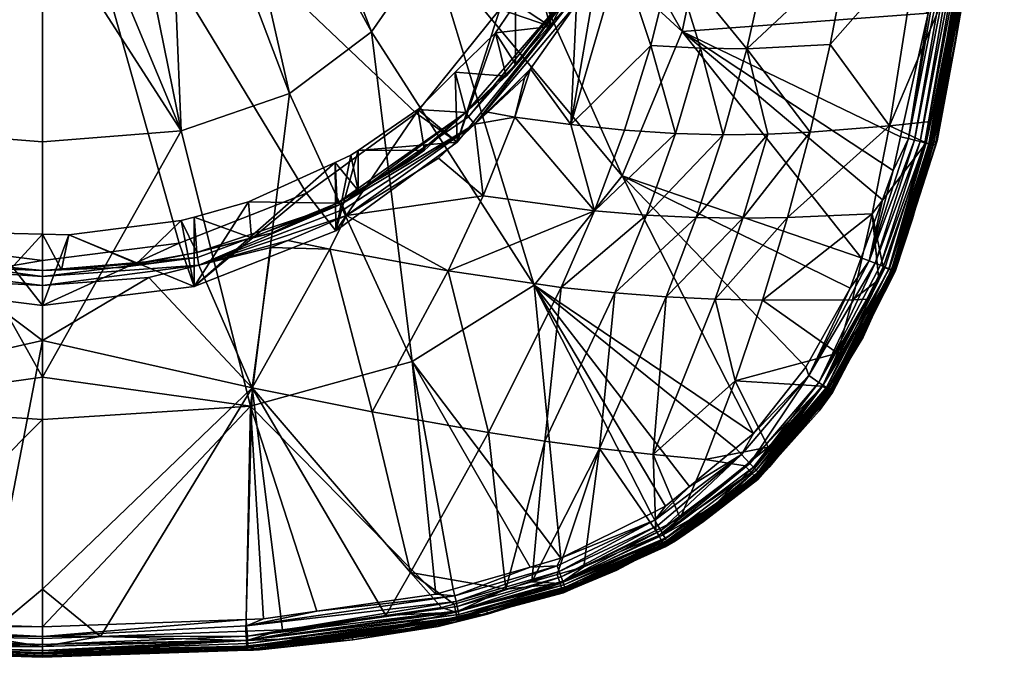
# Model space of a CAD drawing. Extents: x -0.027 to 0.041, y -0.136 to 0.029.
# Tile 4 of 229: x 0 to 0.02, y -0.136 to -0.123. Entities that reach past the tile are written whole.
import ezdxf

# ---------------------------------------------------------------- set-up
doc = ezdxf.new("R2010")
doc.units = 0
doc.layers.add('mesh', color=7, linetype='CONTINUOUS')

msp = doc.modelspace()

# ---------------------------------------------------------------- meshes
at = {"layer": 'mesh'}
mesh = msp.add_polyface(dxfattribs=at)
corners = [(0.011229, -0.122668, 0.168649), (0.010522, -0.122202, 0.173397), (0.010933, -0.121608, 0.173317), (0.010111, -0.122796, 0.173478), (0.012135, -0.119164, 0.173091), (0.012422, -0.118869, 0.171027), (0.011868, -0.12049, 0.171218), (0.01239, -0.118212, 0.17302), (0.012603, -0.117417, 0.172961), (0.012726, -0.117358, 0.170721), (0.011868, -0.119909, 0.167543), (0.011868, -0.121453, 0.168254), (0.011868, -0.111569, 0.168319), (0.011277, -0.11985, 0.167014), (0.011643, -0.117204, 0.166154), (0.010203, -0.122316, 0.167815), (0.008794, -0.121035, 0.189354), (0.01269, -0.125705, 0.188248), (0.010901, -0.127934, 0.188251), (0.00962, -0.118824, 0.189351), (0.013909, -0.12277, 0.188244), (0.010149, -0.116152, 0.189349), (0.012658, -0.12119, 0.173267), (0.012165, -0.12163, 0.173167), (0.011648, -0.124664, 0.174303), (0.012375, -0.121157, 0.173134), (0.012915, -0.11994, 0.173048), (0.012128, -0.126416, 0.175591), (0.010508, -0.124513, 0.173792), (0.012741, -0.124778, 0.174891), (0.013271, -0.123056, 0.174342), (0.011344, -0.122388, 0.173403), (0.010522, -0.123433, 0.173573), (0.01299, -0.118922, 0.173127), (0.011224, -0.121167, 0.17326), (0.010826, -0.123532, 0.173417), (0.0107, -0.123712, 0.173441), (0.01176, -0.122206, 0.173243), (0.009955, -0.124409, 0.173612), (0.01318, -0.119291, 0.173004), (0.012481, -0.120312, 0.173214), (0.012316, -0.120669, 0.173211), (0.012923, -0.119207, 0.173077), (0.010627, -0.123341, 0.173537), (0.01154, -0.122074, 0.173353), (0.011773, -0.121605, 0.173332), (0.01308, -0.119267, 0.172974), (0.011659, -0.122149, 0.17321), (0.00951, -0.124419, 0.173801), (0.009565, -0.124509, 0.173693), (0.009692, -0.124655, 0.173672)]
mesh.append_faces([[corners[k] for k in face] for face in [(0, 1, 2, 2), (0, 3, 1, 1), (4, 5, 6, 6), (5, 7, 8, 8), (4, 7, 5, 5), (5, 9, 6, 6), (10, 11, 6, 6), (12, 10, 6, 6), (13, 10, 14, 14), (13, 11, 10, 10), (15, 11, 13, 13), (15, 0, 11, 11), (16, 17, 18, 18), (19, 20, 17, 17), (21, 20, 19, 19), (22, 23, 24, 24), (22, 25, 23, 23), (26, 25, 22, 22), (27, 24, 28, 28), (29, 24, 27, 27), (30, 24, 29, 29), (30, 22, 24, 24), (31, 1, 32, 32), (31, 2, 1, 1), (4, 33, 7, 7), (0, 2, 34, 34), (34, 11, 0, 0), (34, 6, 11, 11), (4, 6, 34, 34), (28, 35, 36, 36), (24, 35, 28, 28), (24, 37, 35, 35), (23, 37, 24, 24), (35, 38, 36, 36), (37, 26, 39, 39), (37, 25, 26, 26), (23, 25, 37, 37), (40, 41, 42, 42), (43, 31, 32, 32), (44, 31, 43, 43), (41, 45, 44, 44), (41, 44, 42, 42), (46, 47, 37, 37), (42, 47, 46, 46), (44, 47, 42, 42), (48, 44, 43, 43), (49, 47, 44, 44), (50, 37, 47, 47), (34, 40, 4, 4), (34, 41, 40, 40), (34, 45, 41, 41), (2, 45, 34, 34), (2, 44, 45, 45), (31, 44, 2, 2), (40, 42, 4, 4)]])
mesh = msp.add_polyface(dxfattribs=at)
corners = [(0.019934, -0.119885, 0.181708), (0.019874, -0.119929, 0.185813), (0.020093, -0.118247, 0.185814), (0.019831, -0.121032, 0.181718), (0.019585, -0.122151, 0.185812), (0.019621, -0.122168, 0.181736), (0.019906, -0.119934, 0.185957), (0.019403, -0.119876, 0.186679), (0.019229, -0.119855, 0.186739), (0.019498, -0.117666, 0.186738), (0.018995, -0.121758, 0.186739), (0.018917, -0.122399, 0.18674), (0.019527, -0.11989, 0.186597), (0.018518, -0.12495, 0.186682), (0.01964, -0.119903, 0.186496), (0.018642, -0.124981, 0.186602), (0.019738, -0.119914, 0.186377), (0.018755, -0.125009, 0.1865), (0.019816, -0.119923, 0.186244), (0.018852, -0.125034, 0.18638), (0.019872, -0.11993, 0.186102), (0.01893, -0.125053, 0.186246), (0.018987, -0.125068, 0.186102), (0.019934, -0.119885, 0.18158), (0.020469, -0.113933, 0.181657), (0.019925, -0.119885, 0.181451), (0.019067, -0.125076, 0.181625), (0.014686, -0.119095, 0.18824), (0.010149, -0.116152, 0.189349), (0.013909, -0.12277, 0.188244), (0.018718, -0.121, 0.179554), (0.020115, -0.116969, 0.181235), (0.019141, -0.117203, 0.179273), (0.019816, -0.119875, 0.181211), (0.019718, -0.120825, 0.181203), (0.01437, -0.117566, 0.173429), (0.015634, -0.121306, 0.17551), (0.016231, -0.117565, 0.175092), (0.013714, -0.121267, 0.173931), (0.015231, -0.12312, 0.175861), (0.017274, -0.121199, 0.177423), (0.017808, -0.117434, 0.17706), (0.019702, -0.12098, 0.181202), (0.016926, -0.123033, 0.177716), (0.012915, -0.11994, 0.173048), (0.012658, -0.12119, 0.173267), (0.013154, -0.119401, 0.173011), (0.019905, -0.119884, 0.181325), (0.020342, -0.114757, 0.181252), (0.01903, -0.12507, 0.181462), (0.018876, -0.125035, 0.181171), (0.01318, -0.119291, 0.173004), (0.013591, -0.117526, 0.172895), (0.013784, -0.116131, 0.172782), (0.01308, -0.119267, 0.172974), (0.01176, -0.122206, 0.173243), (0.012923, -0.119207, 0.173077), (0.013325, -0.117669, 0.17299), (0.01299, -0.118922, 0.173127), (0.013684, -0.116122, 0.172768), (0.01239, -0.118212, 0.17302), (0.012135, -0.119164, 0.173091)]
mesh.append_faces([[corners[k] for k in face] for face in [(0, 1, 2, 2), (3, 1, 0, 0), (3, 4, 1, 1), (5, 4, 3, 3), (1, 6, 2, 2), (1, 4, 6, 6), (7, 8, 9, 9), (7, 10, 8, 8), (7, 11, 10, 10), (12, 13, 7, 7), (14, 15, 12, 12), (16, 17, 14, 14), (18, 19, 16, 16), (20, 21, 18, 18), (6, 22, 20, 20), (3, 0, 23, 23), (0, 24, 23, 23), (23, 5, 3, 3), (25, 26, 23, 23), (27, 10, 11, 11), (8, 10, 27, 27), (28, 27, 29, 29), (30, 31, 32, 32), (30, 33, 31, 31), (34, 33, 30, 30), (35, 36, 37, 37), (38, 36, 35, 35), (39, 36, 38, 38), (40, 37, 36, 36), (41, 37, 40, 40), (42, 34, 30, 30), (41, 30, 32, 32), (40, 30, 41, 41), (40, 43, 30, 30), (38, 44, 45, 45), (46, 44, 38, 38), (47, 34, 42, 42), (47, 33, 34, 34), (31, 33, 47, 47), (48, 25, 23, 23), (48, 47, 25, 25), (48, 31, 47, 47), (47, 49, 25, 25), (42, 50, 47, 47), (51, 35, 52, 52), (51, 38, 35, 35), (46, 38, 51, 51), (51, 44, 46, 46), (52, 53, 51, 51), (54, 55, 51, 51), (56, 57, 58, 58), (53, 54, 51, 51), (59, 56, 54, 54), (60, 58, 57, 57), (61, 56, 58, 58)]])
mesh = msp.add_polyface(dxfattribs=at)
corners = [(-0.009443, -0.122668, 0.168649), (-0.007531, -0.123628, 0.173653), (-0.007546, -0.125019, 0.169413), (-0.008836, -0.122127, 0.173372), (-0.009149, -0.121608, 0.173314), (-0.005074, -0.126823, 0.169999), (-0.006189, -0.124755, 0.17395), (-0.006039, -0.124875, 0.173983), (-0.007383, -0.123799, 0.173685), (-0.006708, -0.124433, 0.168503), (-0.008416, -0.122316, 0.167815), (-0.00949, -0.11985, 0.167014), (-0.010082, -0.121453, 0.168254), (0.000893, -0.117204, 0.166154), (-0.009857, -0.117204, 0.166154), (-0.00949, -0.114558, 0.165295), (-0.004482, -0.126058, 0.169031), (-0.001889, -0.127079, 0.169363), (0.000893, -0.127428, 0.169476), (-0.00052, -0.117872, 0.190021), (0.000893, -0.118027, 0.189944), (0.000893, -0.120399, 0.18986), (-0.009114, -0.127934, 0.188251), (-0.005801, -0.122773, 0.189357), (-0.004136, -0.124028, 0.189358), (-0.010903, -0.125705, 0.188248), (-0.007007, -0.121035, 0.189354), (-0.012122, -0.122771, 0.188244), (-0.007833, -0.118825, 0.189351), (-0.012899, -0.119096, 0.18824), (-0.008362, -0.116153, 0.189349), (-0.001931, -0.124788, 0.189359), (0.000893, -0.125017, 0.18918), (-0.001625, -0.117414, 0.190021), (-0.002462, -0.116676, 0.19002), (-0.00307, -0.115679, 0.190019), (-0.003487, -0.114447, 0.190018), (-0.008721, -0.124513, 0.173792), (-0.008075, -0.126116, 0.174564), (-0.008166, -0.124409, 0.173612), (-0.009861, -0.124664, 0.174303), (-0.007372, -0.124771, 0.173882), (-0.007099, -0.125015, 0.173944), (-0.005521, -0.12601, 0.174299), (-0.005521, -0.125156, 0.174089), (-0.009004, -0.123608, 0.173422), (-0.007873, -0.124689, 0.173679), (-0.007267, -0.125268, 0.173817), (-0.007727, -0.124503, 0.173763), (-0.006503, -0.125461, 0.174052), (-0.008248, -0.123989, 0.17368), (-0.008807, -0.12339, 0.173524), (-0.009942, -0.122277, 0.173247), (-0.00979, -0.122182, 0.173244), (-0.00518, -0.126307, 0.174278), (-0.009733, -0.122134, 0.173346)]
mesh.append_faces([[corners[k] for k in face] for face in [(0, 1, 2, 2), (0, 3, 1, 1), (0, 4, 3, 3), (5, 6, 7, 7), (2, 8, 6, 6), (1, 8, 2, 2), (9, 0, 2, 2), (10, 0, 9, 9), (11, 12, 10, 10), (13, 11, 10, 10), (13, 14, 11, 11), (15, 14, 13, 13), (13, 16, 17, 17), (13, 9, 16, 16), (10, 9, 13, 13), (17, 18, 13, 13), (19, 20, 21, 21), (22, 23, 24, 24), (25, 26, 23, 23), (27, 28, 26, 26), (29, 30, 28, 28), (31, 21, 32, 32), (31, 19, 21, 21), (24, 19, 31, 31), (24, 33, 19, 19), (23, 33, 24, 24), (23, 34, 33, 33), (26, 34, 23, 23), (26, 35, 34, 34), (28, 35, 26, 26), (30, 36, 28, 28), (37, 38, 39, 39), (40, 38, 37, 37), (41, 6, 8, 8), (42, 6, 41, 41), (43, 44, 7, 7), (37, 39, 45, 45), (38, 46, 39, 39), (38, 47, 46, 46), (42, 48, 49, 49), (41, 48, 42, 42), (48, 50, 51, 51), (45, 46, 52, 52), (45, 39, 46, 46), (53, 48, 51, 51), (53, 46, 48, 48), (46, 54, 48, 48), (55, 3, 4, 4), (51, 1, 3, 3), (50, 1, 51, 51), (48, 1, 50, 50), (48, 8, 1, 1), (41, 8, 48, 48), (49, 6, 42, 42), (49, 7, 6, 6)]])
mesh = msp.add_polyface(dxfattribs=at)
corners = [(0.007314, -0.125189, 0.174093), (0.006861, -0.126823, 0.169999), (0.00717, -0.125288, 0.174124), (0.008529, -0.124355, 0.173829), (0.009333, -0.125019, 0.169413), (0.010111, -0.122796, 0.173478), (0.011229, -0.122668, 0.168649), (0.009295, -0.1236, 0.173659), (0.010203, -0.122316, 0.167815), (0.008495, -0.124433, 0.168503), (0.006268, -0.126058, 0.169031), (0.000893, -0.117204, 0.166154), (0.003676, -0.127079, 0.169363), (0.000893, -0.127428, 0.169476), (0.011277, -0.11985, 0.167014), (0.003718, -0.124788, 0.189359), (0.000893, -0.125017, 0.18918), (0.000893, -0.120399, 0.18986), (0.003412, -0.117414, 0.190021), (0.005923, -0.124028, 0.189358), (0.002307, -0.117872, 0.190021), (0.008794, -0.121035, 0.189354), (0.005274, -0.114446, 0.190018), (0.00962, -0.118824, 0.189351), (0.000893, -0.118027, 0.189944), (0.004249, -0.116676, 0.19002), (0.004857, -0.115679, 0.190019), (0.007588, -0.122773, 0.189357), (0.008419, -0.129486, 0.188251), (0.010901, -0.127934, 0.188251), (0.01269, -0.125705, 0.188248), (0.010508, -0.124513, 0.173792), (0.0107, -0.123712, 0.173441), (0.009955, -0.124409, 0.173612), (0.007314, -0.126008, 0.174297), (0.006848, -0.125435, 0.174185), (0.008666, -0.125182, 0.173995), (0.01033, -0.123677, 0.173613), (0.010522, -0.123433, 0.173573), (0.010522, -0.122202, 0.173397), (0.009692, -0.124655, 0.173672), (0.009862, -0.126116, 0.174564), (0.008954, -0.125344, 0.173841), (0.010627, -0.123341, 0.173537), (0.007079, -0.126515, 0.174269), (0.010826, -0.123532, 0.173417), (0.00951, -0.124419, 0.173801), (0.006893, -0.126266, 0.174391), (0.008318, -0.125438, 0.174045), (0.006985, -0.126277, 0.174289), (0.009565, -0.124509, 0.173693), (0.01154, -0.122074, 0.173353), (0.011659, -0.122149, 0.17321), (0.01176, -0.122206, 0.173243)]
mesh.append_faces([[corners[k] for k in face] for face in [(0, 1, 2, 2), (3, 4, 0, 0), (4, 5, 6, 6), (4, 7, 5, 5), (3, 7, 4, 4), (8, 4, 6, 6), (9, 4, 8, 8), (9, 1, 4, 4), (10, 1, 9, 9), (11, 12, 10, 10), (11, 13, 12, 12), (11, 8, 14, 14), (11, 9, 8, 8), (10, 9, 11, 11), (15, 16, 17, 17), (15, 18, 19, 19), (15, 20, 18, 18), (21, 22, 23, 23), (24, 15, 17, 17), (24, 20, 15, 15), (18, 25, 19, 19), (26, 21, 27, 27), (26, 22, 21, 21), (25, 27, 19, 19), (25, 26, 27, 27), (27, 28, 19, 19), (21, 29, 27, 27), (23, 30, 21, 21), (31, 32, 33, 33), (34, 2, 35, 35), (34, 0, 2, 2), (36, 0, 34, 34), (36, 3, 0, 0), (37, 5, 7, 7), (38, 5, 37, 37), (38, 39, 5, 5), (31, 33, 40, 40), (41, 40, 42, 42), (41, 31, 40, 40), (43, 38, 37, 37), (44, 42, 40, 40), (45, 40, 33, 33), (46, 43, 37, 37), (47, 46, 48, 48), (49, 50, 46, 46), (49, 40, 50, 50), (48, 36, 34, 34), (48, 46, 36, 36), (50, 51, 46, 46), (40, 52, 50, 50), (45, 53, 40, 40), (46, 3, 36, 36), (46, 7, 3, 3), (37, 7, 46, 46)]])
mesh = msp.add_polyface(dxfattribs=at)
corners = [(0.019621, -0.122168, 0.181736), (0.019472, -0.123017, 0.185812), (0.019585, -0.122151, 0.185812), (0.018971, -0.125064, 0.185811), (0.01902, -0.125076, 0.185955), (0.018518, -0.12495, 0.186682), (0.018358, -0.12491, 0.186742), (0.018917, -0.122399, 0.18674), (0.018205, -0.125598, 0.186742), (0.018642, -0.124981, 0.186602), (0.017719, -0.127436, 0.186685), (0.018755, -0.125009, 0.1865), (0.017839, -0.127484, 0.186605), (0.018852, -0.125034, 0.18638), (0.017949, -0.127528, 0.186503), (0.019403, -0.119876, 0.186679), (0.019527, -0.11989, 0.186597), (0.01964, -0.119903, 0.186496), (0.019738, -0.119914, 0.186377), (0.019816, -0.119923, 0.186244), (0.01893, -0.125053, 0.186246), (0.019872, -0.11993, 0.186102), (0.018987, -0.125068, 0.186102), (0.019906, -0.119934, 0.185957), (0.019934, -0.119885, 0.18158), (0.019067, -0.125076, 0.181625), (0.019925, -0.119885, 0.181451), (0.01903, -0.12507, 0.181462), (0.013909, -0.12277, 0.188244), (0.014686, -0.119095, 0.18824), (0.017557, -0.127373, 0.186743), (0.01269, -0.125705, 0.188248), (0.017988, -0.126192, 0.186742), (0.013271, -0.123056, 0.174342), (0.012741, -0.124778, 0.174891), (0.013777, -0.124847, 0.175568), (0.018132, -0.124688, 0.180054), (0.018976, -0.124601, 0.181174), (0.019702, -0.12098, 0.181202), (0.014748, -0.124872, 0.176337), (0.014286, -0.12311, 0.175054), (0.015231, -0.12312, 0.175861), (0.015659, -0.12486, 0.177187), (0.013714, -0.121267, 0.173931), (0.017274, -0.121199, 0.177423), (0.015634, -0.121306, 0.17551), (0.016926, -0.123033, 0.177716), (0.016519, -0.12482, 0.1781), (0.018718, -0.121, 0.179554), (0.016057, -0.126554, 0.17858), (0.015148, -0.126567, 0.177731), (0.014194, -0.126553, 0.176942), (0.013188, -0.126504, 0.176225), (0.012128, -0.126416, 0.175591), (0.012658, -0.12119, 0.173267), (0.0191, -0.124992, 0.181781), (0.018565, -0.126661, 0.181809), (0.0186, -0.12658, 0.18581), (0.019905, -0.119884, 0.181325), (0.018966, -0.125056, 0.181307), (0.018876, -0.125035, 0.181171), (0.017778, -0.126478, 0.180399)]
mesh.append_faces([[corners[k] for k in face] for face in [(0, 1, 2, 2), (1, 3, 4, 4), (5, 6, 7, 7), (5, 8, 6, 6), (9, 10, 5, 5), (11, 12, 9, 9), (13, 14, 11, 11), (15, 5, 7, 7), (16, 9, 5, 5), (17, 11, 9, 9), (18, 13, 11, 11), (19, 20, 13, 13), (21, 22, 20, 20), (23, 4, 22, 22), (2, 4, 23, 23), (2, 1, 4, 4), (24, 25, 0, 0), (26, 27, 25, 25), (28, 6, 8, 8), (28, 7, 6, 6), (29, 7, 28, 28), (28, 30, 31, 31), (8, 32, 28, 28), (33, 34, 35, 35), (36, 37, 38, 38), (39, 40, 35, 35), (39, 41, 40, 40), (42, 41, 39, 39), (40, 33, 35, 35), (40, 43, 33, 33), (41, 43, 40, 40), (44, 45, 41, 41), (36, 46, 47, 47), (36, 48, 46, 46), (38, 48, 36, 36), (41, 46, 44, 44), (41, 47, 46, 46), (42, 47, 41, 41), (47, 49, 36, 36), (42, 50, 47, 47), (39, 51, 42, 42), (35, 52, 39, 39), (34, 53, 35, 35), (43, 54, 33, 33), (55, 1, 0, 0), (55, 3, 1, 1), (55, 56, 3, 3), (3, 57, 4, 4), (25, 55, 0, 0), (56, 55, 25, 25), (58, 59, 27, 27), (58, 60, 59, 59), (38, 37, 60, 60), (36, 60, 37, 37), (36, 61, 60, 60)]])
mesh = msp.add_polyface(dxfattribs=at)
corners = [(0.006861, -0.126823, 0.169999), (0.006848, -0.125435, 0.174185), (0.00717, -0.125288, 0.174124), (0.007314, -0.125189, 0.174093), (0.009333, -0.125019, 0.169413), (0.012584, -0.133732, 0.183858), (0.011376, -0.13418, 0.18582), (0.011533, -0.134111, 0.18582), (0.00995, -0.134627, 0.183856), (0.011441, -0.133489, 0.18673), (0.01082, -0.133668, 0.186728), (0.008419, -0.129486, 0.188251), (0.010901, -0.127934, 0.188251), (0.013278, -0.132576, 0.186737), (0.008895, -0.134223, 0.186722), (0.005124, -0.130394, 0.18825), (0.009254, -0.134119, 0.186723), (0.007588, -0.122773, 0.189357), (0.011371, -0.133647, 0.186675), (0.011535, -0.134112, 0.185961), (0.012554, -0.133661, 0.185817), (0.013355, -0.132714, 0.186683), (0.011411, -0.133762, 0.186593), (0.013418, -0.132824, 0.186603), (0.011448, -0.133866, 0.186492), (0.013476, -0.132925, 0.186501), (0.01148, -0.133956, 0.186374), (0.009352, -0.134563, 0.186366), (0.009333, -0.134474, 0.186483), (0.009311, -0.134371, 0.186583), (0.009286, -0.134257, 0.186665), (0.01149, -0.134177, 0.181699), (0.013547, -0.133218, 0.181585), (0.01148, -0.13415, 0.181591), (0.00927, -0.134422, 0.181136), (0.010324, -0.13412, 0.181136), (0.008384, -0.13378, 0.180455), (0.005157, -0.130019, 0.17688), (0.007882, -0.134654, 0.181135), (0.009968, -0.130932, 0.178345), (0.0076, -0.130513, 0.177541), (0.011114, -0.131107, 0.178815), (0.010849, -0.13397, 0.181136), (0.012232, -0.131257, 0.179332), (0.011365, -0.133823, 0.181136), (0.011913, -0.133666, 0.181137), (0.012128, -0.126416, 0.175591), (0.010508, -0.124513, 0.173792), (0.009862, -0.126116, 0.174564), (0.009151, -0.127641, 0.175465), (0.01145, -0.127977, 0.176421), (0.012539, -0.12809, 0.177003), (0.00674, -0.127197, 0.174721), (0.011427, -0.134003, 0.181292), (0.012569, -0.133703, 0.181907), (0.011496, -0.134192, 0.181809), (0.011496, -0.134188, 0.181913), (0.013501, -0.133141, 0.181383), (0.011466, -0.134112, 0.181485), (0.007079, -0.126515, 0.174269), (0.008954, -0.125344, 0.173841), (0.006893, -0.126266, 0.174391), (0.008318, -0.125438, 0.174045), (0.007314, -0.126008, 0.174297), (0.006985, -0.126277, 0.174289), (0.00951, -0.124419, 0.173801), (0.007029, -0.126387, 0.174233), (0.009692, -0.124655, 0.173672)]
mesh.append_faces([[corners[k] for k in face] for face in [(0, 1, 2, 2), (3, 4, 0, 0), (5, 6, 7, 7), (8, 6, 5, 5), (9, 10, 11, 11), (12, 9, 11, 11), (12, 13, 9, 9), (11, 14, 15, 15), (11, 16, 14, 14), (10, 16, 11, 11), (17, 12, 11, 11), (10, 9, 18, 18), (19, 20, 7, 7), (21, 18, 9, 9), (21, 22, 18, 18), (23, 24, 22, 22), (25, 26, 24, 24), (27, 24, 26, 26), (28, 22, 24, 24), (29, 18, 22, 22), (30, 10, 18, 18), (16, 10, 30, 30), (31, 32, 33, 33), (34, 35, 36, 36), (37, 38, 36, 36), (36, 39, 40, 40), (35, 39, 36, 36), (35, 41, 39, 39), (42, 41, 35, 35), (42, 43, 41, 41), (44, 43, 42, 42), (44, 45, 43, 43), (46, 47, 48, 48), (46, 49, 50, 50), (48, 49, 46, 46), (51, 41, 43, 43), (50, 41, 51, 51), (50, 39, 41, 41), (49, 39, 50, 50), (49, 40, 39, 39), (52, 40, 49, 49), (53, 42, 35, 35), (53, 44, 42, 42), (45, 44, 53, 53), (54, 55, 56, 56), (57, 53, 58, 58), (33, 57, 58, 58), (49, 59, 52, 52), (48, 59, 49, 49), (60, 59, 48, 48), (61, 62, 63, 63), (64, 65, 61, 61), (66, 67, 64, 64), (59, 67, 66, 66), (1, 61, 63, 63)]])
mesh = msp.add_polyface(dxfattribs=at)
corners = [(0.017808, -0.128522, 0.18184), (0.016954, -0.130096, 0.183866), (0.01694, -0.130078, 0.185808), (0.015686, -0.131623, 0.181884), (0.016703, -0.130487, 0.18187), (0.01269, -0.125705, 0.188248), (0.017557, -0.127373, 0.186743), (0.017332, -0.12799, 0.186744), (0.013909, -0.12277, 0.188244), (0.017988, -0.126192, 0.186742), (0.010901, -0.127934, 0.188251), (0.015363, -0.130954, 0.186745), (0.015004, -0.131251, 0.186743), (0.013576, -0.132428, 0.186738), (0.013278, -0.132576, 0.186737), (0.013322, -0.131381, 0.179899), (0.01438, -0.131479, 0.180517), (0.014989, -0.129881, 0.179791), (0.015662, -0.131227, 0.18114), (0.017778, -0.126478, 0.180399), (0.015546, -0.128239, 0.179147), (0.017379, -0.12823, 0.180814), (0.016057, -0.126554, 0.17858), (0.014584, -0.128217, 0.178374), (0.015148, -0.126567, 0.177731), (0.013583, -0.128169, 0.177657), (0.014194, -0.126553, 0.176942), (0.012539, -0.12809, 0.177003), (0.013188, -0.126504, 0.176225), (0.01145, -0.127977, 0.176421), (0.012128, -0.126416, 0.175591), (0.017077, -0.129315, 0.181146), (0.012232, -0.131257, 0.179332), (0.016519, -0.12482, 0.1781), (0.015659, -0.12486, 0.177187), (0.014748, -0.124872, 0.176337), (0.013777, -0.124847, 0.175568), (0.016969, -0.130114, 0.181865), (0.016255, -0.130882, 0.185809), (0.017593, -0.128987, 0.185808), (0.016924, -0.130067, 0.185954), (0.016692, -0.12991, 0.186506), (0.016487, -0.129771, 0.186681), (0.017839, -0.127484, 0.186605), (0.016431, -0.129601, 0.186745), (0.016896, -0.130048, 0.186104), (0.018176, -0.127619, 0.186103), (0.016848, -0.130016, 0.186248), (0.018121, -0.127597, 0.186248), (0.018044, -0.127566, 0.186383), (0.016777, -0.129968, 0.18638), (0.016769, -0.129989, 0.181217), (0.017692, -0.128216, 0.181151), (0.016864, -0.13005, 0.181384), (0.018199, -0.127636, 0.181469), (0.016929, -0.130092, 0.181573), (0.015458, -0.131739, 0.186106), (0.01529, -0.13156, 0.186507), (0.015417, -0.131696, 0.186251), (0.015361, -0.131635, 0.186387), (0.015388, -0.131823, 0.181479)]
mesh.append_faces([[corners[k] for k in face] for face in [(0, 1, 2, 2), (3, 1, 4, 4), (5, 6, 7, 7), (8, 9, 6, 6), (10, 11, 12, 12), (5, 11, 10, 10), (13, 14, 10, 10), (15, 16, 17, 17), (16, 18, 17, 17), (19, 20, 21, 21), (22, 20, 19, 19), (22, 23, 20, 20), (24, 23, 22, 22), (24, 25, 23, 23), (26, 25, 24, 24), (26, 27, 25, 25), (28, 27, 26, 26), (28, 29, 27, 27), (30, 29, 28, 28), (20, 31, 21, 21), (20, 17, 31, 31), (23, 17, 20, 20), (23, 15, 17, 17), (25, 15, 23, 23), (25, 32, 15, 15), (27, 32, 25, 25), (33, 24, 22, 22), (34, 26, 24, 24), (35, 28, 26, 26), (36, 30, 28, 28), (1, 37, 4, 4), (1, 38, 2, 2), (39, 2, 40, 40), (41, 42, 43, 43), (42, 44, 7, 7), (45, 46, 40, 40), (47, 48, 45, 45), (49, 50, 41, 41), (49, 47, 50, 50), (51, 52, 31, 31), (53, 54, 51, 51), (55, 54, 53, 53), (5, 7, 44, 44), (5, 44, 11, 11), (56, 45, 40, 40), (57, 42, 41, 41), (11, 44, 42, 42), (58, 50, 47, 47), (59, 41, 50, 50), (38, 40, 2, 2), (56, 47, 45, 45), (53, 60, 55, 55), (51, 60, 53, 53), (17, 51, 31, 31), (17, 18, 51, 51)]])
mesh = msp.add_polyface(dxfattribs=at)
corners = [(-0.005074, -0.126823, 0.169999), (-0.005047, -0.125413, 0.174185), (-0.004072, -0.125942, 0.174384), (-0.002553, -0.126466, 0.174627), (-0.002196, -0.127957, 0.170367), (-0.00219, -0.12653, 0.174662), (-0.000271, -0.12687, 0.174845), (0.000893, -0.128343, 0.170493), (0.000893, -0.127428, 0.169476), (-0.001889, -0.127079, 0.169363), (-0.004482, -0.126058, 0.169031), (-0.001931, -0.124788, 0.189359), (0.000893, -0.125017, 0.18918), (0.000893, -0.129804, 0.188475), (-0.003337, -0.130394, 0.18825), (0.000893, -0.130664, 0.188177), (-0.006632, -0.129486, 0.188251), (-0.004136, -0.124028, 0.189358), (-0.003371, -0.130019, 0.17688), (-0.004037, -0.126999, 0.174501), (-0.004953, -0.127197, 0.174721), (-0.002954, -0.127418, 0.1747), (-0.006092, -0.134664, 0.181135), (-0.003244, -0.134983, 0.181135), (0.000893, -0.12906, 0.175972), (-0.000715, -0.12785, 0.174951), (-0.000279, -0.135094, 0.181137), (0.000894, -0.134116, 0.180327), (-0.006597, -0.13378, 0.180455), (0.000894, -0.126897, 0.174861), (0.001431, -0.126909, 0.174868), (-0.003178, -0.134757, 0.186711), (0.000893, -0.127939, 0.175007), (-0.002286, -0.127547, 0.174775), (0.003057, -0.127779, 0.174905), (-0.005284, -0.126517, 0.174271), (-0.002243, -0.127331, 0.174803), (-0.000687, -0.127573, 0.174978), (-0.001496, -0.127424, 0.174973), (-0.00518, -0.126307, 0.174278), (-0.003789, -0.126826, 0.174649), (-0.005142, -0.126249, 0.174384), (0.000893, -0.127635, 0.175077), (0.000243, -0.127609, 0.175091), (0.000893, -0.127757, 0.174971), (0.001278, -0.127618, 0.175097)]
mesh.append_faces([[corners[k] for k in face] for face in [(0, 1, 2, 2), (3, 0, 2, 2), (3, 4, 0, 0), (5, 4, 3, 3), (6, 4, 5, 5), (6, 7, 4, 4), (8, 4, 7, 7), (9, 4, 8, 8), (9, 0, 4, 4), (10, 0, 9, 9), (11, 12, 13, 13), (14, 13, 15, 15), (14, 11, 13, 13), (16, 11, 14, 14), (16, 17, 11, 11), (18, 19, 20, 20), (18, 21, 19, 19), (22, 23, 18, 18), (18, 24, 25, 25), (26, 24, 18, 18), (26, 27, 24, 24), (28, 22, 18, 18), (29, 7, 6, 6), (7, 29, 30, 30), (31, 14, 15, 15), (24, 32, 25, 25), (18, 25, 33, 33), (33, 21, 18, 18), (34, 32, 24, 24), (25, 32, 33, 33), (33, 19, 21, 21), (33, 35, 19, 19), (36, 37, 38, 38), (39, 40, 41, 41), (39, 36, 40, 40), (39, 33, 36, 36), (35, 33, 39, 39), (37, 42, 43, 43), (36, 42, 37, 37), (36, 44, 42, 42), (33, 44, 36, 36), (33, 32, 44, 44), (1, 40, 2, 2), (1, 41, 40, 40), (36, 2, 40, 40), (36, 3, 2, 2), (5, 3, 36, 36), (6, 43, 29, 29), (6, 37, 43, 43), (5, 37, 6, 6), (5, 38, 37, 37), (36, 38, 5, 5), (29, 45, 30, 30), (29, 42, 45, 45), (43, 42, 29, 29)]])
mesh = msp.add_polyface(dxfattribs=at)
corners = [(0.003982, -0.127957, 0.170367), (0.003715, -0.126619, 0.174706), (0.003978, -0.126545, 0.174669), (0.001431, -0.126909, 0.174868), (0.000893, -0.128343, 0.170493), (0.006848, -0.125435, 0.174185), (0.006861, -0.126823, 0.169999), (0.005086, -0.126236, 0.174516), (0.006268, -0.126058, 0.169031), (0.003676, -0.127079, 0.169363), (0.000893, -0.127428, 0.169476), (0.005124, -0.130394, 0.18825), (0.000893, -0.130664, 0.188177), (0.000893, -0.129804, 0.188475), (0.000893, -0.134883, 0.186712), (0.008895, -0.134223, 0.186722), (0.006479, -0.134568, 0.186714), (0.003718, -0.124788, 0.189359), (0.000893, -0.125017, 0.18918), (0.005923, -0.124028, 0.189358), (0.008419, -0.129486, 0.188251), (0.00674, -0.127197, 0.174721), (0.005885, -0.127021, 0.174502), (0.005542, -0.127167, 0.174569), (0.000893, -0.12906, 0.175972), (0.005157, -0.130019, 0.17688), (0.003057, -0.127779, 0.174905), (0.000894, -0.134116, 0.180327), (0.00207, -0.135081, 0.181137), (0.005032, -0.134975, 0.181135), (0.005777, -0.134949, 0.181135), (0.008384, -0.13378, 0.180455), (0.0076, -0.130513, 0.177541), (0.005143, -0.126972, 0.174723), (0.002814, -0.127494, 0.175017), (0.001278, -0.127618, 0.175097), (0.007079, -0.126515, 0.174269), (0.004076, -0.127528, 0.174767), (0.002477, -0.127573, 0.174976), (0.000893, -0.127635, 0.175077), (0.000893, -0.127939, 0.175007), (0.004031, -0.127266, 0.174861), (0.005548, -0.126874, 0.174588), (0.006893, -0.126266, 0.174391), (0.006985, -0.126277, 0.174289), (0.004047, -0.12737, 0.17477), (0.000893, -0.127757, 0.174971), (0.007029, -0.126387, 0.174233)]
mesh.append_faces([[corners[k] for k in face] for face in [(0, 1, 2, 2), (0, 3, 1, 1), (4, 3, 0, 0), (0, 5, 6, 6), (0, 7, 5, 5), (2, 7, 0, 0), (8, 0, 6, 6), (9, 0, 8, 8), (9, 4, 0, 0), (10, 4, 9, 9), (11, 12, 13, 13), (11, 14, 12, 12), (15, 16, 11, 11), (17, 13, 18, 18), (17, 11, 13, 13), (19, 11, 17, 17), (19, 20, 11, 11), (21, 22, 23, 23), (24, 25, 26, 26), (27, 25, 24, 24), (27, 28, 25, 25), (29, 30, 25, 25), (31, 32, 25, 25), (21, 25, 32, 32), (23, 25, 21, 21), (2, 33, 7, 7), (3, 34, 1, 1), (3, 35, 34, 34), (21, 36, 22, 22), (37, 26, 25, 25), (23, 37, 25, 25), (37, 23, 22, 22), (35, 38, 34, 34), (35, 39, 38, 38), (26, 37, 40, 40), (41, 34, 38, 38), (42, 33, 41, 41), (43, 33, 42, 42), (43, 42, 44, 44), (45, 41, 38, 38), (37, 46, 40, 40), (45, 46, 37, 37), (45, 39, 46, 46), (38, 39, 45, 45), (36, 37, 22, 22), (47, 37, 36, 36), (44, 37, 47, 47), (44, 45, 37, 37), (44, 41, 45, 45), (42, 41, 44, 44), (7, 43, 5, 5), (7, 33, 43, 43), (2, 41, 33, 33), (1, 41, 2, 2), (1, 34, 41, 41)]])
mesh = msp.add_polyface(dxfattribs=at)
corners = [(0.017808, -0.128522, 0.18184), (0.017593, -0.128987, 0.185808), (0.017795, -0.128503, 0.185809), (0.01694, -0.130078, 0.185808), (0.018208, -0.127632, 0.185955), (0.018167, -0.127615, 0.185809), (0.017719, -0.127436, 0.186685), (0.017988, -0.126192, 0.186742), (0.018205, -0.125598, 0.186742), (0.017557, -0.127373, 0.186743), (0.017332, -0.12799, 0.186744), (0.018518, -0.12495, 0.186682), (0.018642, -0.124981, 0.186602), (0.017839, -0.127484, 0.186605), (0.018755, -0.125009, 0.1865), (0.017949, -0.127528, 0.186503), (0.016896, -0.130048, 0.186104), (0.018121, -0.127597, 0.186248), (0.018176, -0.127619, 0.186103), (0.018852, -0.125034, 0.18638), (0.018044, -0.127566, 0.186383), (0.01893, -0.125053, 0.186246), (0.018987, -0.125068, 0.186102), (0.01902, -0.125076, 0.185955), (0.017778, -0.126478, 0.180399), (0.017379, -0.12823, 0.180814), (0.017913, -0.127822, 0.181153), (0.017692, -0.128216, 0.181151), (0.017077, -0.129315, 0.181146), (0.018132, -0.124688, 0.180054), (0.016057, -0.126554, 0.17858), (0.018565, -0.126661, 0.181809), (0.0186, -0.12658, 0.18581), (0.018971, -0.125064, 0.185811), (0.018249, -0.127651, 0.181826), (0.016969, -0.130114, 0.181865), (0.016954, -0.130096, 0.183866), (0.016692, -0.12991, 0.186506), (0.016487, -0.129771, 0.186681), (0.016924, -0.130067, 0.185954), (0.016848, -0.130016, 0.186248), (0.018002, -0.127564, 0.181154), (0.016929, -0.130092, 0.181573), (0.018226, -0.127645, 0.181559), (0.018199, -0.127636, 0.181469), (0.016769, -0.129989, 0.181217), (0.018122, -0.127608, 0.1813), (0.018876, -0.125035, 0.181171), (0.018966, -0.125056, 0.181307), (0.01903, -0.12507, 0.181462), (0.019067, -0.125076, 0.181625)]
mesh.append_faces([[corners[k] for k in face] for face in [(0, 1, 2, 2), (0, 3, 1, 1), (4, 5, 2, 2), (6, 7, 8, 8), (6, 9, 7, 7), (10, 9, 6, 6), (11, 6, 8, 8), (12, 13, 6, 6), (14, 15, 13, 13), (16, 17, 18, 18), (19, 20, 15, 15), (19, 17, 20, 20), (21, 17, 19, 19), (21, 18, 17, 17), (22, 18, 21, 21), (22, 4, 18, 18), (23, 4, 22, 22), (24, 25, 26, 26), (25, 27, 26, 26), (25, 28, 27, 27), (29, 30, 24, 24), (31, 32, 33, 33), (34, 32, 31, 31), (34, 5, 32, 32), (34, 2, 5, 5), (0, 2, 34, 34), (35, 36, 0, 0), (4, 32, 5, 5), (13, 15, 37, 37), (13, 38, 6, 6), (38, 10, 6, 6), (39, 2, 1, 1), (39, 4, 2, 2), (39, 18, 4, 4), (17, 40, 20, 20), (15, 20, 37, 37), (23, 32, 4, 4), (27, 41, 26, 26), (42, 43, 44, 44), (35, 43, 42, 42), (35, 34, 43, 43), (35, 0, 34, 34), (45, 41, 27, 27), (45, 46, 41, 41), (45, 44, 46, 46), (46, 47, 41, 41), (46, 48, 47, 47), (44, 48, 46, 46), (44, 49, 48, 48), (43, 49, 44, 44), (43, 50, 49, 49), (43, 31, 50, 50), (34, 31, 43, 43), (24, 41, 47, 47), (24, 26, 41, 41)]])
mesh = msp.add_polyface(dxfattribs=at)
corners = [(0.012584, -0.133732, 0.183858), (0.012554, -0.133661, 0.185817), (0.013472, -0.133256, 0.185814), (0.014344, -0.132743, 0.183861), (0.012569, -0.133703, 0.181907), (0.013562, -0.133238, 0.181902), (0.013776, -0.133138, 0.181901), (0.011533, -0.134111, 0.18582), (0.013618, -0.133172, 0.185814), (0.013755, -0.133093, 0.185814), (0.010901, -0.127934, 0.188251), (0.01406, -0.132029, 0.18674), (0.013576, -0.132428, 0.186738), (0.015004, -0.131251, 0.186743), (0.013355, -0.132714, 0.186683), (0.013278, -0.132576, 0.186737), (0.011441, -0.133489, 0.18673), (0.013612, -0.133162, 0.185959), (0.011535, -0.134112, 0.185961), (0.011524, -0.134081, 0.186104), (0.013595, -0.133132, 0.186105), (0.011506, -0.134028, 0.186243), (0.014563, -0.132491, 0.186106), (0.014583, -0.13252, 0.185958), (0.013418, -0.132824, 0.186603), (0.011411, -0.133762, 0.186593), (0.013476, -0.132925, 0.186501), (0.011448, -0.133866, 0.186492), (0.013526, -0.133012, 0.186382), (0.01148, -0.133956, 0.186374), (0.013566, -0.133081, 0.186248), (0.014528, -0.132444, 0.18625), (0.01529, -0.13156, 0.186507), (0.013569, -0.133255, 0.1818), (0.011496, -0.134192, 0.181809), (0.014327, -0.132728, 0.181896), (0.013561, -0.133242, 0.181692), (0.01149, -0.134177, 0.181699), (0.013547, -0.133218, 0.181585), (0.015414, -0.13185, 0.18158), (0.012232, -0.131257, 0.179332), (0.013379, -0.132925, 0.181137), (0.013322, -0.131381, 0.179899), (0.011913, -0.133666, 0.181137), (0.011496, -0.134188, 0.181913), (0.015119, -0.131378, 0.186689), (0.013874, -0.132675, 0.181137), (0.013436, -0.133028, 0.181208), (0.015193, -0.13161, 0.181139), (0.013501, -0.133141, 0.181383), (0.015316, -0.131747, 0.181292), (0.011427, -0.134003, 0.181292), (0.01148, -0.13415, 0.181591), (0.015388, -0.131823, 0.181479), (0.01438, -0.131479, 0.180517)]
mesh.append_faces([[corners[k] for k in face] for face in [(0, 1, 2, 2), (3, 4, 0, 0), (3, 5, 4, 4), (6, 5, 3, 3), (0, 7, 1, 1), (8, 0, 2, 2), (8, 3, 0, 0), (9, 3, 8, 8), (10, 11, 12, 12), (10, 13, 11, 11), (14, 15, 12, 12), (14, 16, 15, 15), (17, 18, 19, 19), (17, 1, 18, 18), (2, 1, 17, 17), (20, 19, 21, 21), (20, 17, 19, 19), (22, 17, 20, 20), (22, 23, 17, 17), (17, 8, 2, 2), (17, 9, 8, 8), (23, 9, 17, 17), (24, 25, 14, 14), (26, 27, 24, 24), (28, 29, 26, 26), (28, 30, 29, 29), (31, 30, 28, 28), (26, 32, 28, 28), (12, 11, 14, 14), (20, 30, 31, 31), (21, 30, 20, 20), (21, 29, 30, 30), (4, 33, 34, 34), (5, 33, 4, 4), (33, 6, 35, 35), (5, 6, 33, 33), (36, 34, 33, 33), (37, 34, 36, 36), (36, 38, 37, 37), (36, 39, 38, 38), (40, 41, 42, 42), (40, 43, 41, 41), (0, 4, 44, 44), (24, 45, 26, 26), (14, 45, 24, 24), (46, 41, 47, 47), (47, 48, 46, 46), (49, 50, 47, 47), (47, 51, 49, 49), (47, 43, 51, 51), (41, 43, 47, 47), (38, 49, 52, 52), (38, 53, 49, 49), (42, 46, 54, 54), (42, 41, 46, 46)]])
mesh = msp.add_polyface(dxfattribs=at)
corners = [(0.014327, -0.132728, 0.181896), (0.013776, -0.133138, 0.181901), (0.014344, -0.132743, 0.183861), (0.015695, -0.131622, 0.183863), (0.015453, -0.131823, 0.18581), (0.015659, -0.131581, 0.18581), (0.014561, -0.13249, 0.185812), (0.014304, -0.132682, 0.185812), (0.013755, -0.133093, 0.185814), (0.015686, -0.131623, 0.181884), (0.016954, -0.130096, 0.183866), (0.015361, -0.131635, 0.186387), (0.015417, -0.131696, 0.186251), (0.014528, -0.132444, 0.18625), (0.016777, -0.129968, 0.18638), (0.015451, -0.131771, 0.185954), (0.014583, -0.13252, 0.185958), (0.015458, -0.131739, 0.186106), (0.014563, -0.132491, 0.186106), (0.013526, -0.133012, 0.186382), (0.01529, -0.13156, 0.186507), (0.013595, -0.133132, 0.186105), (0.013561, -0.133242, 0.181692), (0.013569, -0.133255, 0.1818), (0.015432, -0.131868, 0.181683), (0.015414, -0.13185, 0.18158), (0.016255, -0.130882, 0.185809), (0.015451, -0.131885, 0.181887), (0.015119, -0.131378, 0.186689), (0.015004, -0.131251, 0.186743), (0.015363, -0.130954, 0.186745), (0.01406, -0.132029, 0.18674), (0.016692, -0.12991, 0.186506), (0.016487, -0.129771, 0.186681), (0.016924, -0.130067, 0.185954), (0.013476, -0.132925, 0.186501), (0.013355, -0.132714, 0.186683), (0.016848, -0.130016, 0.186248), (0.016703, -0.130487, 0.18187), (0.016769, -0.129989, 0.181217), (0.015316, -0.131747, 0.181292), (0.015388, -0.131823, 0.181479), (0.015193, -0.13161, 0.181139), (0.015662, -0.131227, 0.18114), (0.013436, -0.133028, 0.181208), (0.013501, -0.133141, 0.181383), (0.016969, -0.130114, 0.181865), (0.016929, -0.130092, 0.181573), (0.013547, -0.133218, 0.181585), (0.01438, -0.131479, 0.180517), (0.013874, -0.132675, 0.181137)]
mesh.append_faces([[corners[k] for k in face] for face in [(0, 1, 2, 2), (3, 4, 5, 5), (3, 6, 4, 4), (2, 6, 3, 3), (2, 7, 6, 6), (8, 7, 2, 2), (9, 3, 10, 10), (11, 12, 13, 13), (11, 14, 12, 12), (4, 15, 5, 5), (4, 16, 15, 15), (6, 16, 4, 4), (17, 16, 18, 18), (17, 15, 16, 16), (16, 7, 8, 8), (6, 7, 16, 16), (19, 11, 13, 13), (19, 20, 11, 11), (18, 12, 17, 17), (18, 13, 12, 12), (21, 13, 18, 18), (22, 23, 24, 24), (24, 25, 22, 22), (3, 5, 26, 26), (27, 2, 3, 3), (0, 2, 27, 27), (10, 3, 26, 26), (9, 27, 3, 3), (28, 29, 30, 30), (28, 31, 29, 29), (20, 32, 11, 11), (28, 33, 20, 20), (30, 33, 28, 28), (5, 15, 26, 26), (34, 15, 17, 17), (34, 26, 15, 15), (35, 28, 20, 20), (36, 31, 28, 28), (17, 12, 37, 37), (23, 0, 27, 27), (27, 9, 38, 38), (39, 40, 41, 41), (39, 42, 40, 40), (39, 43, 42, 42), (44, 40, 42, 42), (45, 41, 40, 40), (46, 27, 38, 38), (46, 47, 27, 27), (24, 27, 47, 47), (24, 23, 27, 27), (25, 41, 48, 48), (25, 47, 41, 41), (24, 47, 25, 25), (49, 50, 42, 42), (49, 42, 43, 43)]])
mesh = msp.add_polyface(dxfattribs=at)
corners = [(-0.003395, -0.135275, 0.185831), (-0.0034, -0.135333, 0.183851), (-0.004021, -0.135251, 0.185831), (-0.003264, -0.13528, 0.185831), (0.000893, -0.135472, 0.183848), (0.000893, -0.135438, 0.185834), (-0.006604, -0.134324, 0.18672), (-0.003337, -0.130394, 0.18825), (-0.004693, -0.134566, 0.186715), (-0.003265, -0.135309, 0.185965), (-0.003235, -0.134867, 0.186653), (-0.00326, -0.135229, 0.186232), (-0.007515, -0.134574, 0.186366), (-0.003255, -0.135161, 0.186356), (-0.003263, -0.135278, 0.1861), (-0.00753, -0.134646, 0.186238), (-0.007541, -0.134697, 0.186102), (-0.007547, -0.134728, 0.185963), (-0.003268, -0.135287, 0.18149), (-0.003258, -0.135164, 0.181292), (-0.005393, -0.134953, 0.181291), (-0.002787, -0.135034, 0.181135), (-0.003244, -0.134983, 0.181135), (-0.000279, -0.135094, 0.181137), (-0.006092, -0.134664, 0.181135), (-0.003271, -0.135331, 0.181599), (-0.005409, -0.135074, 0.181488), (0.000893, -0.135409, 0.181495), (-0.003273, -0.135362, 0.181712), (-0.007563, -0.134775, 0.181704), (-0.003402, -0.135354, 0.181933), (-0.003371, -0.130019, 0.17688), (0.000893, -0.135122, 0.181138), (0.000894, -0.134116, 0.180327), (0.00207, -0.135081, 0.181137), (0.000893, -0.135506, 0.181942), (-0.003218, -0.135377, 0.181934), (-0.003178, -0.134757, 0.186711), (0.000893, -0.130664, 0.188177), (0.000893, -0.134883, 0.186712), (0.000893, -0.135367, 0.186187), (0.000893, -0.135427, 0.185966), (0.000893, -0.135248, 0.186403), (-0.00325, -0.135075, 0.18647), (0.000893, -0.135079, 0.186584), (-0.007449, -0.134268, 0.186665), (-0.007496, -0.134486, 0.186482), (0.000893, -0.135484, 0.181719), (0.000893, -0.135284, 0.181297)]
mesh.append_faces([[corners[k] for k in face] for face in [(0, 1, 2, 2), (0, 3, 1, 1), (4, 3, 5, 5), (4, 1, 3, 3), (6, 7, 8, 8), (0, 9, 3, 3), (0, 2, 9, 9), (10, 6, 8, 8), (11, 12, 13, 13), (14, 15, 11, 11), (9, 16, 14, 14), (2, 17, 9, 9), (18, 19, 20, 20), (19, 21, 22, 22), (19, 23, 21, 21), (24, 19, 22, 22), (24, 20, 19, 19), (25, 18, 26, 26), (25, 27, 18, 18), (28, 29, 30, 30), (25, 29, 28, 28), (31, 21, 23, 23), (31, 22, 21, 21), (32, 33, 23, 23), (32, 34, 33, 33), (4, 35, 36, 36), (36, 30, 1, 1), (36, 1, 4, 4), (37, 38, 39, 39), (37, 8, 7, 7), (10, 8, 37, 37), (9, 40, 41, 41), (14, 40, 9, 9), (11, 40, 14, 14), (11, 42, 40, 40), (13, 42, 11, 11), (43, 42, 13, 13), (43, 44, 42, 42), (10, 44, 43, 43), (10, 39, 44, 44), (37, 39, 10, 10), (3, 41, 5, 5), (3, 9, 41, 41), (43, 45, 10, 10), (13, 46, 43, 43), (47, 36, 35, 35), (47, 28, 36, 36), (47, 25, 28, 28), (48, 18, 27, 27), (48, 19, 18, 18), (48, 23, 19, 19), (32, 23, 48, 48), (47, 27, 25, 25), (28, 30, 36, 36), (48, 34, 32, 32)]])
mesh = msp.add_polyface(dxfattribs=at)
corners = [(0.005186, -0.135333, 0.183851), (0.005307, -0.135355, 0.181933), (0.00519, -0.135359, 0.181933), (0.008943, -0.134881, 0.181922), (0.005061, -0.135363, 0.181933), (0.000893, -0.135472, 0.183848), (0.000893, -0.135506, 0.181942), (0.004173, -0.135362, 0.185832), (0.000893, -0.135438, 0.185834), (0.005073, -0.135272, 0.185831), (0.005179, -0.135261, 0.185831), (0.008201, -0.134956, 0.185827), (0.005039, -0.134736, 0.186711), (0.000893, -0.134883, 0.186712), (0.005124, -0.130394, 0.18825), (0.00539, -0.134723, 0.186711), (0.006479, -0.134568, 0.186714), (0.005077, -0.135307, 0.185965), (0.005047, -0.134865, 0.186653), (0.009286, -0.134257, 0.186665), (0.009367, -0.134635, 0.186238), (0.005072, -0.135227, 0.186232), (0.005067, -0.135159, 0.186356), (0.009378, -0.134686, 0.186102), (0.005075, -0.135277, 0.1861), (0.00506, -0.135362, 0.181712), (0.007206, -0.135147, 0.181708), (0.005054, -0.135287, 0.18149), (0.007196, -0.135074, 0.181488), (0.005157, -0.130019, 0.17688), (0.00207, -0.135081, 0.181137), (0.005032, -0.134975, 0.181135), (0.005777, -0.134949, 0.181135), (0.007882, -0.134654, 0.181135), (0.000893, -0.135367, 0.186187), (0.000893, -0.135427, 0.185966), (0.000893, -0.135248, 0.186403), (0.005062, -0.135074, 0.18647), (0.000893, -0.135079, 0.186584), (0.009311, -0.134371, 0.186583), (0.009352, -0.134563, 0.186366), (0.005045, -0.135164, 0.181292), (0.000893, -0.135284, 0.181297), (0.000893, -0.135484, 0.181719), (0.000893, -0.135409, 0.181495), (0.009308, -0.134589, 0.181292)]
mesh.append_faces([[corners[k] for k in face] for face in [(0, 1, 2, 2), (0, 3, 1, 1), (4, 0, 2, 2), (4, 5, 0, 0), (6, 5, 4, 4), (7, 5, 8, 8), (7, 0, 5, 5), (9, 0, 7, 7), (9, 10, 0, 0), (11, 0, 10, 10), (12, 13, 14, 14), (14, 15, 12, 12), (14, 16, 15, 15), (7, 17, 9, 9), (15, 18, 12, 12), (15, 16, 18, 18), (19, 18, 16, 16), (20, 21, 22, 22), (17, 10, 9, 9), (17, 11, 10, 10), (23, 24, 21, 21), (2, 25, 4, 4), (2, 1, 25, 25), (26, 25, 1, 1), (27, 25, 26, 26), (28, 27, 26, 26), (29, 30, 31, 31), (29, 32, 33, 33), (22, 21, 34, 34), (7, 35, 17, 17), (8, 35, 7, 7), (35, 34, 24, 24), (36, 22, 34, 34), (36, 37, 22, 22), (38, 37, 36, 36), (38, 18, 37, 37), (12, 38, 13, 13), (12, 18, 38, 38), (17, 35, 24, 24), (39, 37, 18, 18), (40, 22, 37, 37), (21, 24, 34, 34), (41, 31, 30, 30), (41, 32, 31, 31), (42, 41, 30, 30), (4, 43, 6, 6), (4, 25, 43, 43), (27, 43, 25, 25), (44, 43, 27, 27), (41, 27, 28, 28), (41, 44, 27, 27), (42, 44, 41, 41), (41, 33, 32, 32), (28, 45, 41, 41)]])
mesh = msp.add_polyface(dxfattribs=at)
corners = [(0.012584, -0.133732, 0.183858), (0.009945, -0.134609, 0.181918), (0.00995, -0.134627, 0.183856), (0.008943, -0.134881, 0.181922), (0.005186, -0.135333, 0.183851), (0.009348, -0.134771, 0.18192), (0.008201, -0.134956, 0.185827), (0.009373, -0.134669, 0.185824), (0.009927, -0.134534, 0.185823), (0.011376, -0.13418, 0.18582), (0.008895, -0.134223, 0.186722), (0.009254, -0.134119, 0.186723), (0.009286, -0.134257, 0.186665), (0.011535, -0.134112, 0.185961), (0.011533, -0.134111, 0.18582), (0.011524, -0.134081, 0.186104), (0.009378, -0.134686, 0.186102), (0.009367, -0.134635, 0.186238), (0.011506, -0.134028, 0.186243), (0.009352, -0.134563, 0.186366), (0.005077, -0.135307, 0.185965), (0.005075, -0.135277, 0.1861), (0.009385, -0.134717, 0.185963), (0.006479, -0.134568, 0.186714), (0.009311, -0.134371, 0.186583), (0.005047, -0.134865, 0.186653), (0.005067, -0.135159, 0.186356), (0.005072, -0.135227, 0.186232), (0.01148, -0.133956, 0.186374), (0.009333, -0.134474, 0.186483), (0.011448, -0.133866, 0.186492), (0.011411, -0.133762, 0.186593), (0.011371, -0.133647, 0.186675), (0.00935, -0.134775, 0.181704), (0.007206, -0.135147, 0.181708), (0.005307, -0.135355, 0.181933), (0.007196, -0.135074, 0.181488), (0.01149, -0.134177, 0.181699), (0.011496, -0.134192, 0.181809), (0.01148, -0.13415, 0.181591), (0.011466, -0.134112, 0.181485), (0.009334, -0.134705, 0.181487), (0.008384, -0.13378, 0.180455), (0.009015, -0.134495, 0.181136), (0.00927, -0.134422, 0.181136), (0.007882, -0.134654, 0.181135), (0.011496, -0.134188, 0.181913), (0.005062, -0.135074, 0.18647), (0.009308, -0.134589, 0.181292), (0.010324, -0.13412, 0.181136), (0.011427, -0.134003, 0.181292), (0.005045, -0.135164, 0.181292)]
mesh.append_faces([[corners[k] for k in face] for face in [(0, 1, 2, 2), (2, 3, 4, 4), (2, 5, 3, 3), (1, 5, 2, 2), (6, 2, 4, 4), (7, 2, 6, 6), (2, 8, 9, 9), (7, 8, 2, 2), (10, 11, 12, 12), (13, 14, 9, 9), (15, 16, 17, 17), (15, 13, 16, 16), (18, 17, 19, 19), (18, 15, 17, 17), (20, 21, 22, 22), (12, 23, 10, 10), (24, 25, 12, 12), (17, 26, 19, 19), (16, 27, 17, 17), (22, 6, 20, 20), (22, 7, 6, 6), (8, 7, 22, 22), (16, 22, 21, 21), (13, 22, 16, 16), (13, 8, 22, 22), (9, 8, 13, 13), (19, 28, 18, 18), (29, 30, 19, 19), (24, 31, 29, 29), (12, 32, 24, 24), (33, 34, 3, 3), (34, 35, 3, 3), (36, 34, 33, 33), (37, 1, 38, 38), (33, 1, 37, 37), (33, 5, 1, 1), (3, 5, 33, 33), (39, 40, 41, 41), (33, 41, 36, 36), (33, 39, 41, 41), (37, 39, 33, 33), (42, 43, 44, 44), (42, 45, 43, 43), (0, 46, 1, 1), (29, 47, 24, 24), (19, 47, 29, 29), (48, 44, 43, 43), (45, 48, 43, 43), (38, 1, 46, 46), (48, 49, 44, 44), (48, 50, 49, 49), (41, 50, 48, 48), (41, 40, 50, 50), (51, 48, 45, 45), (36, 41, 48, 48)]])

doc.saveas('drawing.dxf')
